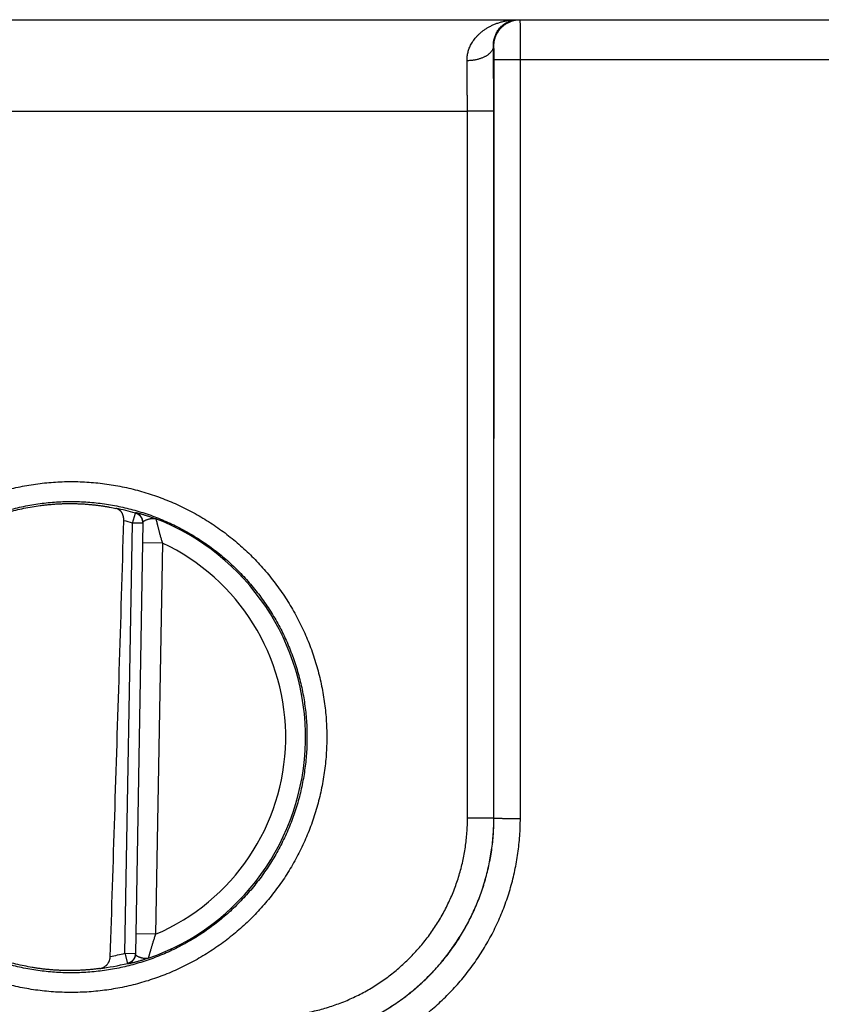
# Model space of a CAD drawing. Header units: inches. Extents: x 0 to 34, y 0 to 22.
# Tile 54 of 112: x 23.848 to 24.456, y 7.251 to 7.997. Entities that reach past the tile are written whole.
import ezdxf

# ---------------------------------------------------------------- set-up
doc = ezdxf.new("R2010")
doc.units = ezdxf.units.IN
doc.header["$LTSCALE"] = 1.87
doc.header["$MEASUREMENT"] = 0
doc.layers.get('0').update_dxf_attribs({"linetype": 'CONTINUOUS'})

msp = doc.modelspace()

# ---------------------------------------------------------------- linework, layer by layer
at = {"color": 7, "linetype": 'CONTINUOUS'}
for p, q in [((21.5174, 7.9973), (25.51143, 7.9973)), ((24.20771, 7.9773), (24.20737, 7.9773)), ((24.2078, 7.39187), (24.20789, 7.96721)), ((24.2278, 7.3917), (24.22788, 7.96704)), ((24.22788, 7.96704), (24.47691, 7.96704)), ((23.58716, 7.92791), (24.18763, 7.92791)), ((24.18772, 7.39178), (24.18763, 7.92791)), ((24.20771, 7.39196), (24.20763, 7.92808)), ((23.93386, 7.61566), (23.93603, 7.62323)), ((23.92816, 7.28942), (23.93386, 7.61566)), ((23.94173, 7.61553), (23.93386, 7.61566)), ((23.94174, 7.61589), (23.93603, 7.28891)), ((23.95647, 7.60046), (23.94147, 7.60072)), ((23.95647, 7.60046), (23.95129, 7.30382)), ((24.2078, 7.39187), (24.20771, 7.39196)), ((23.95129, 7.30382), (23.9363, 7.30408)), ((23.92816, 7.28941), (23.93604, 7.28927)), ((23.92816, 7.28941), (23.93007, 7.28177))]:
    msp.add_line(p, q, dxfattribs=at)
for radius, start, end in [(0.17675, 74.03059, 78.93522), (0.16888, 74.03064, 76.33344), (0.17756, 289.2017, 68.79842), (0.16257, 293.14471, 64.85529), (0.16888, 280.09601, 283.96974), (0.17675, 277.00613, 283.96941)]:
    msp.add_arc((23.8874, 7.4533), radius, start, end, dxfattribs=at)
for points, knots in [([(24.18737, 7.96619), (24.18736, 7.96666), (24.18738, 7.96761), (24.18748, 7.96905), (24.18767, 7.9705), (24.18795, 7.97196), (24.18833, 7.97345), (24.18881, 7.97494), (24.18941, 7.97645), (24.19011, 7.97797), (24.19094, 7.9795), (24.19189, 7.98103), (24.19298, 7.98255), (24.19421, 7.98405), (24.19558, 7.98554), (24.19711, 7.98699), (24.19879, 7.9884), (24.20062, 7.98976), (24.20261, 7.99104), (24.20475, 7.99225), (24.20704, 7.99336), (24.20947, 7.99436), (24.21203, 7.99524), (24.21469, 7.99597), (24.21745, 7.99656), (24.22028, 7.99698), (24.22316, 7.99724), (24.2251, 7.9973), (24.22607, 7.9973)], [0, 0, 0, 0, 0.025748, 0.051806, 0.078303, 0.10536, 0.133088, 0.161597, 0.190983, 0.221338, 0.252771, 0.285386, 0.319271, 0.354511, 0.3912, 0.429403, 0.469165, 0.510547, 0.553554, 0.598163, 0.644352, 0.69203, 0.741081, 0.791346, 0.842594, 0.894589, 0.947127, 1, 1, 1, 1]), ([(24.20737, 7.9773), (24.20736, 7.97772), (24.20736, 7.97858), (24.20746, 7.9799), (24.20764, 7.98124), (24.20793, 7.98262), (24.20832, 7.98403), (24.20884, 7.98546), (24.2095, 7.9869), (24.21029, 7.98832), (24.21123, 7.98973), (24.21233, 7.99109), (24.21359, 7.99238), (24.21501, 7.99357), (24.21658, 7.99465), (24.21829, 7.99557), (24.22012, 7.99633), (24.22205, 7.99688), (24.22404, 7.99722), (24.22539, 7.9973), (24.22607, 7.9973)], [0, 0, 0, 0, 0.041682, 0.084688, 0.129193, 0.175352, 0.223282, 0.273035, 0.324661, 0.378141, 0.433517, 0.490747, 0.549793, 0.610539, 0.672861, 0.736562, 0.801438, 0.867156, 0.933413, 1, 1, 1, 1]), ([(24.20771, 7.9773), (24.20771, 7.9777), (24.20774, 7.97851), (24.20785, 7.97971), (24.20803, 7.98091), (24.20828, 7.98209), (24.20861, 7.98325), (24.209, 7.9844), (24.20946, 7.98551), (24.20999, 7.9866), (24.21059, 7.98765), (24.21124, 7.98867), (24.21196, 7.98964), (24.21273, 7.99057), (24.21356, 7.99145), (24.21444, 7.99228), (24.21537, 7.99305), (24.21634, 7.99377), (24.21736, 7.99443), (24.21841, 7.99502), (24.2195, 7.99555), (24.22061, 7.99601), (24.22176, 7.99641), (24.22292, 7.99673), (24.2241, 7.99698), (24.2253, 7.99717), (24.2265, 7.99728), (24.22731, 7.9973), (24.22771, 7.9973)], [0, 0, 0, 0, 0.038463, 0.076926, 0.11539, 0.153853, 0.192316, 0.230779, 0.269242, 0.307705, 0.346168, 0.384631, 0.423094, 0.461557, 0.500019, 0.538481, 0.576942, 0.615403, 0.653864, 0.692324, 0.730784, 0.769244, 0.807704, 0.846163, 0.884623, 0.923082, 0.961541, 1, 1, 1, 1]), ([(24.22788, 7.96704), (24.22788, 7.96758), (24.22788, 7.96867), (24.22788, 7.97029), (24.22788, 7.97191), (24.22788, 7.97352), (24.22788, 7.97511), (24.22787, 7.97667), (24.22787, 7.97821), (24.22787, 7.97971), (24.22786, 7.98118), (24.22786, 7.98261), (24.22785, 7.98399), (24.22785, 7.98532), (24.22784, 7.9866), (24.22784, 7.98782), (24.22783, 7.98898), (24.22782, 7.99007), (24.22782, 7.9911), (24.22781, 7.99206), (24.2278, 7.99294), (24.22779, 7.99374), (24.22778, 7.99447), (24.22777, 7.99512), (24.22777, 7.99569), (24.22776, 7.99617), (24.22775, 7.99656), (24.22773, 7.99686), (24.22774, 7.99711), (24.22771, 7.99721), (24.22772, 7.9973), (24.22771, 7.9973)], [0, 0, 0, 0, 0.053858, 0.107653, 0.161202, 0.214322, 0.266832, 0.318565, 0.369388, 0.419165, 0.467739, 0.514943, 0.560628, 0.604674, 0.646956, 0.687336, 0.725677, 0.761868, 0.795823, 0.827451, 0.856651, 0.883327, 0.907405, 0.928819, 0.947511, 0.963428, 0.976522, 0.986751, 0.994083, 0.998498, 1, 1, 1, 1]), ([(24.20737, 7.9773), (24.20736, 7.97708), (24.20733, 7.97663), (24.2072, 7.97597), (24.207, 7.97531), (24.20673, 7.97465), (24.2064, 7.97401), (24.20599, 7.97338), (24.20552, 7.97276), (24.20498, 7.97217), (24.20438, 7.97158), (24.20372, 7.97102), (24.20301, 7.97049), (24.20223, 7.96997), (24.2014, 7.96949), (24.20053, 7.96903), (24.1996, 7.9686), (24.19863, 7.9682), (24.19762, 7.96784), (24.19658, 7.9675), (24.1955, 7.96721), (24.19439, 7.96695), (24.19326, 7.96672), (24.19211, 7.96654), (24.19094, 7.96639), (24.18976, 7.96628), (24.18857, 7.96621), (24.18777, 7.96619), (24.18737, 7.96619)], [0, 0, 0, 0, 0.02686, 0.054007, 0.081641, 0.109946, 0.139084, 0.169191, 0.200379, 0.232734, 0.266314, 0.301159, 0.337285, 0.374688, 0.41335, 0.453235, 0.494295, 0.536468, 0.579684, 0.623862, 0.668913, 0.71474, 0.761242, 0.808313, 0.855839, 0.903707, 0.9518, 1, 1, 1, 1]), ([(24.20763, 7.92808), (24.20763, 7.92932), (24.20763, 7.9318), (24.20763, 7.93551), (24.20762, 7.93922), (24.20761, 7.94291), (24.2076, 7.94657), (24.20758, 7.95019), (24.20756, 7.95378), (24.20754, 7.95732), (24.20752, 7.96081), (24.20749, 7.96425), (24.20747, 7.96762), (24.20744, 7.97091), (24.2074, 7.97413), (24.20738, 7.97625), (24.20737, 7.9773)], [0, 0, 0, 0, 0.075503, 0.151013, 0.226346, 0.301323, 0.375766, 0.44952, 0.522456, 0.594453, 0.665404, 0.735201, 0.803708, 0.870772, 0.936246, 1, 1, 1, 1]), ([(24.20789, 7.96721), (24.20789, 7.96745), (24.20789, 7.96792), (24.20788, 7.96862), (24.20788, 7.96932), (24.20788, 7.97002), (24.20788, 7.9707), (24.20787, 7.97137), (24.20787, 7.97202), (24.20786, 7.97264), (24.20785, 7.97323), (24.20784, 7.9738), (24.20784, 7.97432), (24.20783, 7.97482), (24.20782, 7.97527), (24.20781, 7.97568), (24.2078, 7.97605), (24.20779, 7.97637), (24.20777, 7.97665), (24.20776, 7.97688), (24.20775, 7.97705), (24.20774, 7.97719), (24.20773, 7.97725), (24.20772, 7.9773), (24.20771, 7.9773)], [0, 0, 0, 0, 0.069727, 0.139679, 0.209414, 0.278469, 0.34637, 0.412656, 0.476881, 0.538621, 0.597527, 0.653324, 0.705764, 0.754598, 0.799583, 0.840506, 0.877186, 0.909404, 0.936908, 0.959516, 0.977131, 0.989707, 0.997248, 1, 1, 1, 1]), ([(24.18763, 7.92791), (24.18763, 7.92895), (24.18763, 7.93103), (24.18763, 7.93414), (24.18762, 7.93724), (24.18761, 7.94032), (24.18759, 7.94338), (24.18758, 7.9464), (24.18756, 7.94938), (24.18753, 7.95232), (24.1875, 7.95521), (24.18748, 7.95805), (24.18744, 7.96082), (24.18741, 7.96353), (24.18738, 7.96531), (24.18737, 7.96619)], [0, 0, 0, 0, 0.08157, 0.162936, 0.243942, 0.324441, 0.404285, 0.483311, 0.561347, 0.638227, 0.713791, 0.787887, 0.860379, 0.931131, 1, 1, 1, 1]), ([(24.20789, 7.96721), (24.2079, 7.9672), (24.20797, 7.9672), (24.20809, 7.96719), (24.20829, 7.96718), (24.20856, 7.96717), (24.2089, 7.96716), (24.2093, 7.96715), (24.20977, 7.96714), (24.21031, 7.96713), (24.21091, 7.96712), (24.21157, 7.96711), (24.21228, 7.96711), (24.21306, 7.9671), (24.21388, 7.96709), (24.21476, 7.96708), (24.21568, 7.96708), (24.21665, 7.96707), (24.21765, 7.96706), (24.21869, 7.96706), (24.21977, 7.96705), (24.22087, 7.96705), (24.222, 7.96705), (24.22315, 7.96704), (24.22432, 7.96704), (24.2255, 7.96704), (24.22669, 7.96704), (24.22749, 7.96704), (24.22788, 7.96704)], [0, 0, 0, 0, 0.002874, 0.009278, 0.01921, 0.032638, 0.049515, 0.069783, 0.093368, 0.120187, 0.150146, 0.183136, 0.219041, 0.257731, 0.29907, 0.34291, 0.389095, 0.437459, 0.48783, 0.540028, 0.593868, 0.649156, 0.705697, 0.763287, 0.821723, 0.880794, 0.94029, 1, 1, 1, 1]), ([(24.20763, 7.92808), (24.20761, 7.92808), (24.20755, 7.92807), (24.20742, 7.92806), (24.20723, 7.92805), (24.20696, 7.92804), (24.20662, 7.92803), (24.20622, 7.92802), (24.20574, 7.92801), (24.20521, 7.928), (24.20461, 7.92799), (24.20395, 7.92799), (24.20323, 7.92798), (24.20246, 7.92797), (24.20164, 7.92796), (24.20076, 7.92795), (24.19984, 7.92795), (24.19887, 7.92794), (24.19787, 7.92794), (24.19682, 7.92793), (24.19575, 7.92793), (24.19464, 7.92792), (24.19351, 7.92792), (24.19236, 7.92792), (24.1912, 7.92791), (24.19002, 7.92791), (24.18883, 7.92791), (24.18803, 7.92791), (24.18763, 7.92791)], [0, 0, 0, 0, 0.002874, 0.009279, 0.019211, 0.032639, 0.049517, 0.069785, 0.093372, 0.120192, 0.150151, 0.183142, 0.219048, 0.257739, 0.299079, 0.342919, 0.389103, 0.437467, 0.487838, 0.540036, 0.593875, 0.649163, 0.705703, 0.763292, 0.821726, 0.880796, 0.940292, 1, 1, 1, 1]), ([(23.8874, 7.2597), (23.88514, 7.2597), (23.88063, 7.25978), (23.87386, 7.26013), (23.86712, 7.26072), (23.86041, 7.26155), (23.85373, 7.2626), (23.84709, 7.26389), (23.84051, 7.26542), (23.83398, 7.26717), (23.82752, 7.26914), (23.82112, 7.27134), (23.81481, 7.27377), (23.80858, 7.27641), (23.80245, 7.27927), (23.79643, 7.28234), (23.79051, 7.28562), (23.78472, 7.2891), (23.77905, 7.29279), (23.77351, 7.29667), (23.76811, 7.30074), (23.76285, 7.30499), (23.75775, 7.30943), (23.7528, 7.31404), (23.74802, 7.31882), (23.74341, 7.32377), (23.73897, 7.32887), (23.73472, 7.33413), (23.73065, 7.33953), (23.72677, 7.34507), (23.72309, 7.35074), (23.7196, 7.35654), (23.71633, 7.36245), (23.71326, 7.36848), (23.7104, 7.3746), (23.70776, 7.38083), (23.70533, 7.38714), (23.70313, 7.39354), (23.70116, 7.4), (23.69941, 7.40653), (23.69788, 7.41312), (23.69659, 7.41976), (23.69554, 7.42644), (23.69471, 7.43315), (23.69412, 7.43989), (23.69377, 7.44664), (23.69365, 7.4534), (23.69377, 7.46016), (23.69412, 7.46692), (23.69471, 7.47365), (23.69554, 7.48037), (23.6966, 7.48705), (23.69789, 7.49368), (23.69941, 7.50027), (23.70116, 7.50681), (23.70313, 7.51327), (23.70534, 7.51967), (23.70776, 7.52598), (23.7104, 7.5322), (23.71326, 7.53833), (23.71633, 7.54436), (23.71961, 7.55027), (23.72309, 7.55607), (23.72677, 7.56174), (23.73065, 7.56728), (23.73472, 7.57268), (23.73898, 7.57794), (23.74342, 7.58304), (23.74803, 7.58799), (23.75281, 7.59277), (23.75776, 7.59738), (23.76286, 7.60182), (23.76811, 7.60607), (23.77351, 7.61014), (23.77905, 7.61402), (23.78472, 7.6177), (23.79052, 7.62119), (23.79643, 7.62446), (23.80246, 7.62753), (23.80859, 7.63039), (23.81482, 7.63304), (23.82113, 7.63546), (23.82753, 7.63766), (23.83399, 7.63964), (23.84052, 7.64139), (23.8471, 7.64291), (23.85374, 7.6442), (23.86042, 7.64526), (23.86713, 7.64608), (23.87387, 7.64667), (23.88063, 7.64703), (23.88514, 7.64711), (23.8874, 7.64711)], [0, 0, 0, 0, 0.011127, 0.022251, 0.03337, 0.044485, 0.055596, 0.066701, 0.077804, 0.088908, 0.100016, 0.111127, 0.12224, 0.133355, 0.144469, 0.155581, 0.16669, 0.1778, 0.188909, 0.200019, 0.211129, 0.22224, 0.23335, 0.244461, 0.255573, 0.266684, 0.277795, 0.288905, 0.300016, 0.311126, 0.322237, 0.333347, 0.344458, 0.355568, 0.366678, 0.377789, 0.388899, 0.40001, 0.41112, 0.42223, 0.433341, 0.444451, 0.455562, 0.466672, 0.477783, 0.488893, 0.500004, 0.511114, 0.522225, 0.533336, 0.544447, 0.555557, 0.566668, 0.57778, 0.588891, 0.600001, 0.611112, 0.622223, 0.633334, 0.644446, 0.655556, 0.666667, 0.677777, 0.688889, 0.7, 0.711111, 0.722221, 0.733331, 0.744442, 0.755554, 0.766666, 0.777776, 0.788886, 0.799996, 0.811107, 0.822217, 0.833326, 0.844435, 0.855546, 0.866659, 0.877774, 0.888888, 0.900001, 0.911109, 0.922213, 0.933315, 0.944421, 0.955532, 0.966648, 0.977766, 0.988884, 1, 1, 1, 1]), ([(23.8874, 7.64711), (23.88965, 7.64711), (23.89417, 7.64703), (23.90093, 7.64667), (23.90767, 7.64608), (23.91438, 7.64526), (23.92106, 7.6442), (23.9277, 7.64291), (23.93428, 7.64139), (23.94081, 7.63964), (23.94728, 7.63766), (23.95367, 7.63546), (23.95998, 7.63303), (23.96621, 7.63039), (23.97234, 7.62753), (23.97837, 7.62446), (23.98428, 7.62118), (23.99008, 7.6177), (23.99575, 7.61402), (24.00129, 7.61014), (24.00669, 7.60607), (24.01194, 7.60181), (24.01704, 7.59737), (24.02199, 7.59276), (24.02677, 7.58798), (24.03138, 7.58303), (24.03582, 7.57793), (24.04008, 7.57267), (24.04414, 7.56727), (24.04802, 7.56173), (24.0517, 7.55606), (24.05519, 7.55027), (24.05847, 7.54435), (24.06154, 7.53833), (24.06439, 7.5322), (24.06703, 7.52597), (24.06946, 7.51966), (24.07166, 7.51327), (24.07364, 7.5068), (24.07539, 7.50027), (24.07691, 7.49368), (24.0782, 7.48704), (24.07926, 7.48036), (24.08008, 7.47365), (24.08067, 7.46691), (24.08102, 7.46016), (24.08114, 7.4534), (24.08102, 7.44664), (24.08067, 7.43988), (24.08008, 7.43315), (24.07925, 7.42644), (24.0782, 7.41976), (24.07691, 7.41312), (24.07538, 7.40653), (24.07364, 7.4), (24.07166, 7.39353), (24.06946, 7.38714), (24.06703, 7.38082), (24.06439, 7.3746), (24.06153, 7.36847), (24.05846, 7.36244), (24.05518, 7.35653), (24.0517, 7.35073), (24.04802, 7.34506), (24.04414, 7.33952), (24.04007, 7.33412), (24.03581, 7.32887), (24.03138, 7.32376), (24.02676, 7.31882), (24.02198, 7.31403), (24.01704, 7.30942), (24.01193, 7.30498), (24.00668, 7.30073), (24.00128, 7.29666), (23.99574, 7.29278), (23.99007, 7.2891), (23.98427, 7.28562), (23.97836, 7.28234), (23.97233, 7.27927), (23.9662, 7.27641), (23.95998, 7.27377), (23.95366, 7.27134), (23.94727, 7.26914), (23.9408, 7.26716), (23.93427, 7.26541), (23.92769, 7.26389), (23.92105, 7.2626), (23.91437, 7.26154), (23.90766, 7.26072), (23.90092, 7.26013), (23.89416, 7.25978), (23.88965, 7.2597), (23.8874, 7.2597)], [0, 0, 0, 0, 0.011127, 0.02225, 0.03337, 0.044485, 0.055595, 0.066701, 0.077804, 0.088908, 0.100016, 0.111127, 0.12224, 0.133355, 0.144469, 0.15558, 0.16669, 0.177799, 0.188909, 0.200019, 0.211129, 0.222239, 0.23335, 0.244461, 0.255573, 0.266684, 0.277795, 0.288905, 0.300016, 0.311126, 0.322237, 0.333347, 0.344458, 0.355568, 0.366678, 0.377789, 0.388899, 0.40001, 0.41112, 0.42223, 0.433341, 0.444451, 0.455562, 0.466672, 0.477783, 0.488893, 0.500004, 0.511114, 0.522225, 0.533336, 0.544447, 0.555557, 0.566668, 0.57778, 0.588891, 0.600001, 0.611112, 0.622223, 0.633334, 0.644446, 0.655556, 0.666667, 0.677777, 0.688889, 0.7, 0.711111, 0.722221, 0.733331, 0.744442, 0.755554, 0.766666, 0.777776, 0.788886, 0.799996, 0.811107, 0.822217, 0.833326, 0.844435, 0.855546, 0.866659, 0.877774, 0.888888, 0.900001, 0.911109, 0.922213, 0.933316, 0.944421, 0.955533, 0.966648, 0.977767, 0.988884, 1, 1, 1, 1]), ([(23.8874, 7.27456), (23.88529, 7.27456), (23.88108, 7.27464), (23.87478, 7.27497), (23.8685, 7.27553), (23.86223, 7.27631), (23.85601, 7.2773), (23.84982, 7.27852), (23.84367, 7.27996), (23.83758, 7.28161), (23.83155, 7.28347), (23.82559, 7.28555), (23.81971, 7.28784), (23.81391, 7.29033), (23.80821, 7.29302), (23.8026, 7.29592), (23.7971, 7.29901), (23.79171, 7.30229), (23.78645, 7.30576), (23.7813, 7.30942), (23.77629, 7.31325), (23.77142, 7.31726), (23.76669, 7.32143), (23.76212, 7.32578), (23.7577, 7.33028), (23.75344, 7.33493), (23.74935, 7.33973), (23.74543, 7.34467), (23.74168, 7.34975), (23.73812, 7.35495), (23.73474, 7.36028), (23.73156, 7.36572), (23.72857, 7.37128), (23.72577, 7.37693), (23.72318, 7.38268), (23.72079, 7.38851), (23.71861, 7.39443), (23.71664, 7.40042), (23.71489, 7.40648), (23.71334, 7.41259), (23.71202, 7.41876), (23.71091, 7.42496), (23.71002, 7.43121), (23.70935, 7.43748), (23.7089, 7.44377), (23.70868, 7.45007), (23.70868, 7.45638), (23.7089, 7.46268), (23.70934, 7.46897), (23.71001, 7.47525), (23.71089, 7.48149), (23.712, 7.4877), (23.71332, 7.49387), (23.71486, 7.49999), (23.71662, 7.50605), (23.71859, 7.51204), (23.72077, 7.51796), (23.72315, 7.5238), (23.72575, 7.52955), (23.72854, 7.53521), (23.73153, 7.54076), (23.73471, 7.54621), (23.73809, 7.55154), (23.74165, 7.55675), (23.7454, 7.56183), (23.74932, 7.56678), (23.75341, 7.57158), (23.75767, 7.57623), (23.76209, 7.58074), (23.76667, 7.58508), (23.7714, 7.58926), (23.77627, 7.59327), (23.78128, 7.59711), (23.78642, 7.60076), (23.79169, 7.60424), (23.79708, 7.60752), (23.80258, 7.61061), (23.80819, 7.61351), (23.8139, 7.61621), (23.8197, 7.6187), (23.82558, 7.62099), (23.83154, 7.62306), (23.83757, 7.62493), (23.84366, 7.62658), (23.84981, 7.62802), (23.856, 7.62924), (23.86223, 7.63023), (23.86849, 7.63101), (23.87478, 7.63157), (23.88108, 7.6319), (23.88529, 7.63198), (23.8874, 7.63198)], [0, 0, 0, 0, 0.011244, 0.022484, 0.033722, 0.044958, 0.056193, 0.067427, 0.078662, 0.089899, 0.101137, 0.112376, 0.123617, 0.134856, 0.146095, 0.157331, 0.168566, 0.179801, 0.191036, 0.202271, 0.213506, 0.224741, 0.235976, 0.247211, 0.258446, 0.269679, 0.280912, 0.292145, 0.303378, 0.314611, 0.325843, 0.337075, 0.348306, 0.359537, 0.370769, 0.382, 0.39323, 0.404459, 0.415688, 0.426917, 0.438147, 0.449378, 0.460609, 0.471841, 0.483072, 0.494303, 0.505535, 0.516768, 0.528002, 0.539235, 0.550468, 0.561701, 0.572936, 0.584171, 0.595405, 0.60664, 0.617875, 0.629111, 0.640347, 0.651584, 0.66282, 0.674056, 0.685293, 0.696531, 0.707768, 0.719006, 0.730243, 0.741482, 0.752721, 0.76396, 0.775199, 0.786438, 0.797678, 0.808917, 0.820156, 0.831395, 0.842634, 0.853874, 0.865115, 0.876357, 0.8876, 0.898842, 0.910083, 0.921322, 0.932561, 0.943799, 0.955037, 0.966276, 0.977516, 0.988758, 1, 1, 1, 1]), ([(23.86398, 7.62894), (23.86497, 7.62907), (23.86695, 7.62932), (23.86991, 7.62963), (23.87286, 7.6299), (23.8758, 7.63011), (23.87873, 7.63027), (23.88163, 7.63037), (23.88452, 7.63043), (23.88644, 7.63044), (23.8874, 7.63043)], [0, 0, 0, 0, 0.127608, 0.254586, 0.380801, 0.506317, 0.631045, 0.754899, 0.877931, 1, 1, 1, 1]), ([(23.8874, 7.63198), (23.8895, 7.63198), (23.89371, 7.6319), (23.90001, 7.63157), (23.9063, 7.63101), (23.91256, 7.63023), (23.91879, 7.62924), (23.92498, 7.62802), (23.93112, 7.62658), (23.93721, 7.62493), (23.94324, 7.62307), (23.9492, 7.62099), (23.95508, 7.6187), (23.96088, 7.61621), (23.96658, 7.61352), (23.97219, 7.61062), (23.97769, 7.60753), (23.98308, 7.60425), (23.98835, 7.60078), (23.99349, 7.59712), (23.9985, 7.59329), (24.00337, 7.58928), (24.0081, 7.58511), (24.01268, 7.58076), (24.0171, 7.57626), (24.02136, 7.57161), (24.02545, 7.56681), (24.02937, 7.56187), (24.03311, 7.55679), (24.03667, 7.55159), (24.04005, 7.54626), (24.04323, 7.54082), (24.04622, 7.53526), (24.04902, 7.52961), (24.05161, 7.52386), (24.054, 7.51803), (24.05618, 7.51211), (24.05815, 7.50612), (24.05991, 7.50006), (24.06145, 7.49395), (24.06278, 7.48778), (24.06389, 7.48158), (24.06477, 7.47533), (24.06544, 7.46906), (24.06589, 7.46277), (24.06611, 7.45647), (24.06611, 7.45016), (24.06589, 7.44386), (24.06545, 7.43757), (24.06478, 7.43129), (24.0639, 7.42505), (24.06279, 7.41884), (24.06147, 7.41267), (24.05993, 7.40655), (24.05817, 7.40049), (24.0562, 7.3945), (24.05402, 7.38858), (24.05164, 7.38274), (24.04905, 7.37699), (24.04625, 7.37133), (24.04326, 7.36577), (24.04008, 7.36033), (24.0367, 7.355), (24.03314, 7.34979), (24.0294, 7.34471), (24.02548, 7.33976), (24.02138, 7.33496), (24.01712, 7.33031), (24.0127, 7.3258), (24.00812, 7.32146), (24.0034, 7.31728), (23.99852, 7.31327), (23.99351, 7.30943), (23.98837, 7.30578), (23.9831, 7.3023), (23.97771, 7.29902), (23.97221, 7.29593), (23.9666, 7.29303), (23.96089, 7.29033), (23.95509, 7.28784), (23.94921, 7.28555), (23.94325, 7.28348), (23.93722, 7.28161), (23.93113, 7.27996), (23.92498, 7.27852), (23.91879, 7.2773), (23.91256, 7.27631), (23.9063, 7.27553), (23.90001, 7.27497), (23.89371, 7.27464), (23.8895, 7.27456), (23.8874, 7.27456)], [0, 0, 0, 0, 0.011244, 0.022484, 0.033722, 0.044958, 0.056193, 0.067427, 0.078662, 0.089899, 0.101137, 0.112377, 0.123617, 0.134856, 0.146095, 0.157331, 0.168566, 0.179801, 0.191036, 0.202271, 0.213506, 0.224741, 0.235976, 0.247211, 0.258446, 0.269679, 0.280912, 0.292145, 0.303378, 0.314611, 0.325843, 0.337075, 0.348306, 0.359537, 0.370769, 0.382, 0.39323, 0.404459, 0.415688, 0.426917, 0.438147, 0.449378, 0.460609, 0.47184, 0.483072, 0.494303, 0.505535, 0.516768, 0.528001, 0.539234, 0.550467, 0.561701, 0.572936, 0.58417, 0.595405, 0.60664, 0.617875, 0.629111, 0.640347, 0.651583, 0.662819, 0.674056, 0.685293, 0.696531, 0.707768, 0.719006, 0.730243, 0.741481, 0.752721, 0.76396, 0.775199, 0.786438, 0.797677, 0.808917, 0.820156, 0.831395, 0.842634, 0.853874, 0.865115, 0.876357, 0.8876, 0.898841, 0.910082, 0.921322, 0.932561, 0.943799, 0.955037, 0.966276, 0.977516, 0.988758, 1, 1, 1, 1]), ([(23.8874, 7.63043), (23.88835, 7.63043), (23.89026, 7.6304), (23.89311, 7.63031), (23.89592, 7.63018), (23.8987, 7.63), (23.90144, 7.62978), (23.90413, 7.62951), (23.90678, 7.62921), (23.90937, 7.62888), (23.9119, 7.62851), (23.91436, 7.62811), (23.91676, 7.62769), (23.91907, 7.62724), (23.92058, 7.62693), (23.92132, 7.62677)], [0, 0, 0, 0, 0.08407, 0.167407, 0.249847, 0.331354, 0.4118, 0.491043, 0.569013, 0.645501, 0.720377, 0.793463, 0.86453, 0.93345, 1, 1, 1, 1]), ([(23.85786, 7.27869), (23.8558, 7.27904), (23.85167, 7.27981), (23.84553, 7.28119), (23.83945, 7.28279), (23.83342, 7.2846), (23.82746, 7.28662), (23.82158, 7.28885), (23.81578, 7.29129), (23.81007, 7.29394), (23.80446, 7.29678), (23.79895, 7.29983), (23.79356, 7.30307), (23.78828, 7.30649), (23.78313, 7.31011), (23.77811, 7.3139), (23.77322, 7.31787), (23.76848, 7.32201), (23.76389, 7.32631), (23.75946, 7.33078), (23.75519, 7.3354), (23.75108, 7.34017), (23.74715, 7.34508), (23.74339, 7.35013), (23.73982, 7.35531), (23.73643, 7.36061), (23.73323, 7.36603), (23.73023, 7.37156), (23.72742, 7.37719), (23.72482, 7.38292), (23.72242, 7.38874), (23.72023, 7.39464), (23.71825, 7.40061), (23.71648, 7.40666), (23.71493, 7.41275), (23.7136, 7.4189), (23.71249, 7.4251), (23.71159, 7.43133), (23.71092, 7.43759), (23.71047, 7.44386), (23.71025, 7.45015), (23.71024, 7.45645), (23.71047, 7.46274), (23.71091, 7.46901), (23.71158, 7.47527), (23.71247, 7.4815), (23.71358, 7.4877), (23.71491, 7.49385), (23.71645, 7.49995), (23.71822, 7.50599), (23.72019, 7.51196), (23.72238, 7.51787), (23.72477, 7.52368), (23.72738, 7.52942), (23.73018, 7.53505), (23.73318, 7.54058), (23.73637, 7.546), (23.73976, 7.55131), (23.74333, 7.55649), (23.74708, 7.56154), (23.75101, 7.56646), (23.75512, 7.57123), (23.75939, 7.57585), (23.76382, 7.58032), (23.7684, 7.58463), (23.77314, 7.58877), (23.77802, 7.59274), (23.78304, 7.59654), (23.78819, 7.60015), (23.79346, 7.60358), (23.79886, 7.60682), (23.80436, 7.60987), (23.80997, 7.61272), (23.81568, 7.61537), (23.82148, 7.61781), (23.82736, 7.62005), (23.83332, 7.62208), (23.83934, 7.62389), (23.84543, 7.62549), (23.85157, 7.62687), (23.85775, 7.62803), (23.8619, 7.62866), (23.86398, 7.62894)], [0, 0, 0, 0, 0.012498, 0.024999, 0.037495, 0.049996, 0.062494, 0.074993, 0.087493, 0.09999, 0.112491, 0.12499, 0.137489, 0.14999, 0.162487, 0.174988, 0.187487, 0.199986, 0.212488, 0.224986, 0.237487, 0.249987, 0.262486, 0.274988, 0.287486, 0.299988, 0.312488, 0.324988, 0.33749, 0.349989, 0.362491, 0.374991, 0.387492, 0.399994, 0.412493, 0.424995, 0.437496, 0.449996, 0.462499, 0.474998, 0.487501, 0.500001, 0.512502, 0.525004, 0.537503, 0.550006, 0.562506, 0.575007, 0.587509, 0.600008, 0.61251, 0.625011, 0.637511, 0.650013, 0.662512, 0.675014, 0.687514, 0.700013, 0.712515, 0.725014, 0.737515, 0.750015, 0.762514, 0.775016, 0.787513, 0.800015, 0.812514, 0.825013, 0.837514, 0.850011, 0.862512, 0.875011, 0.887509, 0.90001, 0.912507, 0.925008, 0.937506, 0.950004, 0.962505, 0.975002, 0.987502, 1, 1, 1, 1]), ([(23.9273, 7.6174), (23.9273, 7.61758), (23.92731, 7.61795), (23.92728, 7.6185), (23.92723, 7.61907), (23.92716, 7.61964), (23.92705, 7.62022), (23.92691, 7.62079), (23.92674, 7.62137), (23.92654, 7.62194), (23.92631, 7.6225), (23.92603, 7.62304), (23.92572, 7.62357), (23.92538, 7.62408), (23.925, 7.62456), (23.92457, 7.62501), (23.92412, 7.62542), (23.92362, 7.62579), (23.92309, 7.62612), (23.92253, 7.62639), (23.92194, 7.62661), (23.92153, 7.62672), (23.92132, 7.62677)], [0, 0, 0, 0, 0.045185, 0.091392, 0.138409, 0.186273, 0.234864, 0.284048, 0.333839, 0.384002, 0.434487, 0.485218, 0.536027, 0.586965, 0.637911, 0.688917, 0.740023, 0.791264, 0.842797, 0.894632, 0.946996, 1, 1, 1, 1]), ([(23.93603, 7.62359), (23.93603, 7.62361), (23.93611, 7.62361), (23.9362, 7.6236), (23.93641, 7.62357), (23.93668, 7.62352), (23.93704, 7.62344), (23.93747, 7.62334), (23.93799, 7.62321), (23.93858, 7.62306), (23.93926, 7.62288), (23.94001, 7.62267), (23.94085, 7.62244), (23.94175, 7.62217), (23.94274, 7.62188), (23.94379, 7.62155), (23.94492, 7.62119), (23.94613, 7.6208), (23.9474, 7.62036), (23.94874, 7.6199), (23.95016, 7.61939), (23.95112, 7.61903), (23.95161, 7.61884)], [0, 0, 0, 0, 0.002555, 0.009682, 0.021785, 0.038943, 0.061193, 0.088575, 0.121131, 0.158868, 0.20176, 0.249756, 0.30278, 0.360727, 0.423562, 0.491318, 0.564011, 0.641593, 0.724033, 0.811301, 0.903298, 1, 1, 1, 1]), ([(23.94174, 7.61589), (23.94174, 7.61609), (23.94173, 7.61649), (23.94167, 7.6171), (23.94157, 7.6177), (23.94142, 7.61828), (23.94122, 7.61886), (23.94098, 7.61942), (23.9407, 7.61995), (23.94038, 7.62047), (23.94001, 7.62096), (23.93962, 7.62141), (23.93918, 7.62184), (23.93872, 7.62223), (23.93823, 7.62259), (23.93771, 7.6229), (23.93717, 7.62318), (23.93661, 7.62341), (23.93622, 7.62354), (23.93603, 7.62359)], [0, 0, 0, 0, 0.058817, 0.117637, 0.176457, 0.235276, 0.294097, 0.352917, 0.411739, 0.470561, 0.529384, 0.588208, 0.647033, 0.705859, 0.764686, 0.823513, 0.882341, 0.94117, 1, 1, 1, 1]), ([(23.93603, 7.62323), (23.93603, 7.62327), (23.93603, 7.62335), (23.93603, 7.62347), (23.93603, 7.62355), (23.93603, 7.62359)], [0, 0, 0, 0, 0.333444, 0.666735, 1, 1, 1, 1]), ([(23.94172, 7.61613), (23.94171, 7.61633), (23.94167, 7.61674), (23.94156, 7.61733), (23.94141, 7.61792), (23.94121, 7.6185), (23.94097, 7.61905), (23.94069, 7.61959), (23.94037, 7.62011), (23.94001, 7.62059), (23.93961, 7.62105), (23.93918, 7.62148), (23.93872, 7.62187), (23.93822, 7.62223), (23.93771, 7.62254), (23.93716, 7.62282), (23.9366, 7.62305), (23.93622, 7.62318), (23.93603, 7.62323)], [0, 0, 0, 0, 0.062495, 0.124991, 0.187487, 0.249984, 0.312481, 0.374979, 0.437478, 0.499978, 0.562478, 0.624979, 0.687481, 0.749983, 0.812487, 0.87499, 0.937494, 1, 1, 1, 1]), ([(23.917, 7.28703), (23.91815, 7.32242), (23.92046, 7.3945), (23.9239, 7.50462), (23.92616, 7.57936), (23.9273, 7.6174)], [0, 0, 0, 0, 0.321343, 0.654566, 1, 1, 1, 1]), ([(23.94174, 7.61589), (23.94174, 7.61598), (23.94177, 7.61618), (23.94191, 7.61647), (23.94214, 7.61677), (23.94248, 7.61707), (23.94294, 7.61737), (23.9435, 7.61767), (23.94415, 7.61797), (23.94488, 7.61825), (23.94563, 7.6185), (23.94641, 7.61872), (23.94719, 7.6189), (23.94798, 7.61905), (23.94877, 7.61915), (23.94953, 7.61918), (23.95027, 7.61915), (23.95096, 7.61905), (23.9514, 7.61892), (23.95161, 7.61884)], [0, 0, 0, 0, 0.025336, 0.05372, 0.087386, 0.128112, 0.177147, 0.235273, 0.301837, 0.373631, 0.446548, 0.51944, 0.592806, 0.666207, 0.738492, 0.808901, 0.875911, 0.939138, 1, 1, 1, 1]), ([(23.95161, 7.61884), (23.95162, 7.61883), (23.95163, 7.61878), (23.95165, 7.61868), (23.95169, 7.61853), (23.95173, 7.61832), (23.95179, 7.61806), (23.95187, 7.61774), (23.95196, 7.61736), (23.95206, 7.61693), (23.95218, 7.61643), (23.95231, 7.61588), (23.95246, 7.61527), (23.95262, 7.6146), (23.9528, 7.61387), (23.953, 7.61307), (23.95322, 7.61222), (23.95345, 7.6113), (23.9537, 7.61032), (23.95398, 7.60928), (23.95427, 7.60818), (23.95459, 7.60702), (23.95492, 7.6058), (23.95528, 7.60453), (23.95566, 7.60321), (23.95606, 7.60185), (23.95633, 7.60093), (23.95647, 7.60046)], [0, 0, 0, 0, 0.002381, 0.007695, 0.01596, 0.027196, 0.041433, 0.058701, 0.079041, 0.102494, 0.129098, 0.15891, 0.19197, 0.228317, 0.267993, 0.311021, 0.357424, 0.407224, 0.460426, 0.517022, 0.576983, 0.640247, 0.706689, 0.776116, 0.848308, 0.92302, 1, 1, 1, 1]), ([(24.03776, 7.22196), (24.03979, 7.22196), (24.04383, 7.22203), (24.0499, 7.22236), (24.05594, 7.2229), (24.06197, 7.22366), (24.06796, 7.22463), (24.07391, 7.22581), (24.07982, 7.22721), (24.08567, 7.22882), (24.09146, 7.23063), (24.09719, 7.23265), (24.10284, 7.23487), (24.1084, 7.2373), (24.11387, 7.23992), (24.11925, 7.24273), (24.12452, 7.24573), (24.12968, 7.24892), (24.13472, 7.25229), (24.13964, 7.25584), (24.14443, 7.25956), (24.14909, 7.26345), (24.1536, 7.2675), (24.15796, 7.27171), (24.16217, 7.27608), (24.16623, 7.28059), (24.17012, 7.28525), (24.17384, 7.29004), (24.17739, 7.29496), (24.18076, 7.3), (24.18395, 7.30517), (24.18695, 7.31044), (24.18976, 7.31582), (24.19238, 7.32129), (24.1948, 7.32686), (24.19703, 7.33251), (24.19905, 7.33823), (24.20086, 7.34403), (24.20247, 7.34988), (24.20386, 7.35579), (24.20505, 7.36175), (24.20602, 7.36774), (24.20678, 7.37377), (24.20732, 7.37982), (24.20764, 7.38588), (24.20771, 7.38993), (24.20771, 7.39196)], [0, 0, 0, 0, 0.022744, 0.045482, 0.068216, 0.090946, 0.113676, 0.136406, 0.159135, 0.181864, 0.204593, 0.227323, 0.250053, 0.272778, 0.295498, 0.318214, 0.340931, 0.363649, 0.386366, 0.409079, 0.431791, 0.454502, 0.477215, 0.499928, 0.522644, 0.54536, 0.568076, 0.590792, 0.61351, 0.636232, 0.658956, 0.681679, 0.704401, 0.727128, 0.749861, 0.772598, 0.795335, 0.818072, 0.840809, 0.863547, 0.886285, 0.909023, 0.931762, 0.954503, 0.977249, 1, 1, 1, 1]), ([(24.03776, 7.24178), (24.03959, 7.24178), (24.04325, 7.24185), (24.04872, 7.24215), (24.05418, 7.24265), (24.05962, 7.24335), (24.06502, 7.24425), (24.07039, 7.24534), (24.07571, 7.24663), (24.08099, 7.24811), (24.0862, 7.24979), (24.09136, 7.25165), (24.09644, 7.2537), (24.10144, 7.25594), (24.10636, 7.25835), (24.11118, 7.26095), (24.11591, 7.26371), (24.12053, 7.26665), (24.12504, 7.26976), (24.12944, 7.27303), (24.13371, 7.27645), (24.13786, 7.28003), (24.14187, 7.28376), (24.14574, 7.28764), (24.14947, 7.29165), (24.15305, 7.2958), (24.15648, 7.30007), (24.15975, 7.30447), (24.16285, 7.30898), (24.16579, 7.31361), (24.16856, 7.31833), (24.17115, 7.32316), (24.17357, 7.32808), (24.1758, 7.33308), (24.17785, 7.33817), (24.17972, 7.34332), (24.18139, 7.34854), (24.18287, 7.35382), (24.18416, 7.35914), (24.18526, 7.36451), (24.18615, 7.36992), (24.18685, 7.37536), (24.18735, 7.38082), (24.18765, 7.3863), (24.18772, 7.38995), (24.18772, 7.39178)], [0, 0, 0, 0, 0.023282, 0.046556, 0.069822, 0.09308, 0.116331, 0.139577, 0.162822, 0.186069, 0.209319, 0.232576, 0.255835, 0.27909, 0.302339, 0.325585, 0.348831, 0.372078, 0.395325, 0.418572, 0.441819, 0.465066, 0.488315, 0.511563, 0.534813, 0.558062, 0.581311, 0.60456, 0.627811, 0.651063, 0.674314, 0.697565, 0.720819, 0.74408, 0.767345, 0.790609, 0.813868, 0.837122, 0.860375, 0.88363, 0.906889, 0.930157, 0.953432, 0.976714, 1, 1, 1, 1]), ([(24.0378, 7.22193), (24.03982, 7.22193), (24.04387, 7.222), (24.04993, 7.22232), (24.05598, 7.22286), (24.062, 7.22362), (24.068, 7.22459), (24.07395, 7.22578), (24.07986, 7.22717), (24.08572, 7.22878), (24.09151, 7.23059), (24.09724, 7.23261), (24.10288, 7.23483), (24.10845, 7.23726), (24.11392, 7.23988), (24.1193, 7.24269), (24.12458, 7.24569), (24.12974, 7.24888), (24.13478, 7.25225), (24.1397, 7.2558), (24.14449, 7.25952), (24.14915, 7.26341), (24.15366, 7.26746), (24.15803, 7.27167), (24.16224, 7.27604), (24.16629, 7.28055), (24.17018, 7.2852), (24.17391, 7.28999), (24.17746, 7.29491), (24.18083, 7.29995), (24.18402, 7.30511), (24.18702, 7.31039), (24.18983, 7.31576), (24.19246, 7.32124), (24.19488, 7.3268), (24.1971, 7.33245), (24.19912, 7.33817), (24.20094, 7.34396), (24.20255, 7.34982), (24.20394, 7.35573), (24.20513, 7.36168), (24.2061, 7.36767), (24.20686, 7.37369), (24.2074, 7.37974), (24.20773, 7.3858), (24.2078, 7.38985), (24.2078, 7.39187)], [0, 0, 0, 0, 0.022736, 0.045475, 0.068215, 0.090954, 0.113693, 0.136432, 0.159169, 0.181908, 0.204647, 0.227383, 0.250113, 0.272839, 0.295567, 0.318294, 0.341019, 0.363739, 0.386457, 0.409175, 0.431893, 0.45461, 0.477323, 0.500034, 0.522744, 0.545456, 0.568172, 0.590892, 0.613612, 0.63633, 0.659049, 0.681772, 0.704498, 0.727223, 0.749947, 0.772674, 0.795406, 0.81814, 0.840873, 0.863606, 0.886338, 0.909071, 0.931804, 0.954537, 0.97727, 1, 1, 1, 1]), ([(24.0378, 7.20175), (24.04, 7.20175), (24.04441, 7.20183), (24.05101, 7.20218), (24.05762, 7.20275), (24.0642, 7.20356), (24.07076, 7.2046), (24.07727, 7.20586), (24.08374, 7.20735), (24.09014, 7.20907), (24.09649, 7.21101), (24.10277, 7.21316), (24.10896, 7.21554), (24.11507, 7.21813), (24.12108, 7.22094), (24.127, 7.22395), (24.1328, 7.22716), (24.13849, 7.23058), (24.14405, 7.23419), (24.14949, 7.23799), (24.15479, 7.24199), (24.15994, 7.24616), (24.16495, 7.25051), (24.1698, 7.25503), (24.17449, 7.25972), (24.17902, 7.26458), (24.18337, 7.26958), (24.18754, 7.27474), (24.19154, 7.28003), (24.19534, 7.28547), (24.19896, 7.29103), (24.20237, 7.29672), (24.20559, 7.30252), (24.2086, 7.30843), (24.21141, 7.31444), (24.214, 7.32055), (24.21637, 7.32674), (24.21854, 7.33301), (24.22048, 7.33936), (24.22219, 7.34577), (24.22368, 7.35223), (24.22495, 7.35874), (24.22599, 7.3653), (24.22679, 7.37188), (24.22737, 7.37848), (24.22772, 7.38509), (24.2278, 7.38949), (24.2278, 7.3917)], [0, 0, 0, 0, 0.022137, 0.044316, 0.066526, 0.088755, 0.110993, 0.13323, 0.155459, 0.177689, 0.199928, 0.22217, 0.244406, 0.266634, 0.288862, 0.311096, 0.333329, 0.355559, 0.377786, 0.400014, 0.422242, 0.444471, 0.466699, 0.488925, 0.51115, 0.533375, 0.555602, 0.57783, 0.600059, 0.622285, 0.644509, 0.666736, 0.688967, 0.711198, 0.733422, 0.755646, 0.777875, 0.800112, 0.822346, 0.844571, 0.866795, 0.889026, 0.911258, 0.933481, 0.955686, 0.977863, 1, 1, 1, 1]), ([(24.20771, 7.39196), (24.2077, 7.39195), (24.20763, 7.39195), (24.20751, 7.39193), (24.20731, 7.39192), (24.20704, 7.39191), (24.2067, 7.3919), (24.2063, 7.39189), (24.20583, 7.39188), (24.20529, 7.39188), (24.20469, 7.39187), (24.20403, 7.39186), (24.20332, 7.39185), (24.20254, 7.39184), (24.20172, 7.39183), (24.20084, 7.39183), (24.19992, 7.39182), (24.19895, 7.39181), (24.19795, 7.39181), (24.1969, 7.3918), (24.19583, 7.3918), (24.19472, 7.39179), (24.1936, 7.39179), (24.19244, 7.39179), (24.19128, 7.39179), (24.1901, 7.39178), (24.18891, 7.39178), (24.18811, 7.39178), (24.18772, 7.39178)], [0, 0, 0, 0, 0.002874, 0.009278, 0.01921, 0.032638, 0.049515, 0.069783, 0.093368, 0.120188, 0.150146, 0.183136, 0.219041, 0.257732, 0.299071, 0.342911, 0.389095, 0.437459, 0.48783, 0.540029, 0.593868, 0.649157, 0.705697, 0.763288, 0.821723, 0.880794, 0.940291, 1, 1, 1, 1]), ([(24.2078, 7.39187), (24.20782, 7.39186), (24.20788, 7.39186), (24.20801, 7.39185), (24.2082, 7.39184), (24.20847, 7.39183), (24.20881, 7.39182), (24.20921, 7.39181), (24.20969, 7.3918), (24.21022, 7.39179), (24.21082, 7.39178), (24.21148, 7.39177), (24.2122, 7.39176), (24.21297, 7.39176), (24.21379, 7.39175), (24.21467, 7.39174), (24.21559, 7.39173), (24.21656, 7.39173), (24.21756, 7.39172), (24.21861, 7.39172), (24.21968, 7.39171), (24.22079, 7.39171), (24.22192, 7.3917), (24.22307, 7.3917), (24.22423, 7.3917), (24.22541, 7.3917), (24.2266, 7.3917), (24.2274, 7.3917), (24.2278, 7.3917)], [0, 0, 0, 0, 0.002874, 0.009278, 0.01921, 0.032638, 0.049515, 0.069782, 0.093367, 0.120187, 0.150145, 0.183135, 0.219039, 0.25773, 0.299069, 0.342909, 0.389093, 0.437457, 0.487828, 0.540026, 0.593866, 0.649155, 0.705695, 0.763286, 0.821722, 0.880793, 0.94029, 1, 1, 1, 1]), ([(23.95129, 7.30382), (23.95114, 7.30335), (23.95083, 7.30244), (23.95039, 7.3011), (23.94996, 7.29979), (23.94956, 7.29853), (23.94918, 7.29733), (23.94883, 7.29618), (23.94849, 7.29509), (23.94818, 7.29406), (23.9479, 7.29309), (23.94763, 7.29218), (23.94738, 7.29133), (23.94716, 7.29055), (23.94695, 7.28982), (23.94676, 7.28916), (23.9466, 7.28855), (23.94644, 7.288), (23.94631, 7.28751), (23.94619, 7.28708), (23.94609, 7.28671), (23.94601, 7.28639), (23.94593, 7.28613), (23.94588, 7.28593), (23.94584, 7.28577), (23.94581, 7.28568), (23.9458, 7.28563), (23.9458, 7.28561)], [0, 0, 0, 0, 0.076982, 0.151695, 0.223888, 0.293316, 0.359758, 0.423022, 0.482983, 0.539579, 0.592781, 0.642581, 0.688983, 0.732012, 0.771688, 0.808034, 0.841094, 0.870906, 0.897509, 0.920962, 0.941301, 0.958569, 0.972806, 0.984041, 0.992306, 0.997619, 1, 1, 1, 1]), ([(23.90896, 7.27786), (23.90923, 7.2779), (23.90977, 7.278), (23.91055, 7.27821), (23.91129, 7.27848), (23.91199, 7.2788), (23.91264, 7.27917), (23.91324, 7.27959), (23.91379, 7.28004), (23.91429, 7.28052), (23.91475, 7.28102), (23.91515, 7.28155), (23.91552, 7.28209), (23.91583, 7.28264), (23.91611, 7.2832), (23.91634, 7.28376), (23.91654, 7.28432), (23.9167, 7.28488), (23.91682, 7.28543), (23.91691, 7.28597), (23.91697, 7.28651), (23.91699, 7.28686), (23.917, 7.28703)], [0, 0, 0, 0, 0.062763, 0.123748, 0.182976, 0.240547, 0.296796, 0.351715, 0.405235, 0.457454, 0.50862, 0.55869, 0.607635, 0.655549, 0.702452, 0.748231, 0.79292, 0.836455, 0.878944, 0.920318, 0.960687, 1, 1, 1, 1]), ([(23.93603, 7.28891), (23.93603, 7.28871), (23.936, 7.28831), (23.93592, 7.28771), (23.9358, 7.28711), (23.93563, 7.28653), (23.93541, 7.28596), (23.93515, 7.28541), (23.93485, 7.28489), (23.93451, 7.28438), (23.93413, 7.28391), (23.93372, 7.28346), (23.93327, 7.28305), (23.93279, 7.28268), (23.93229, 7.28234), (23.93176, 7.28204), (23.93121, 7.28179), (23.93064, 7.28157), (23.93025, 7.28146), (23.93005, 7.28141)], [0, 0, 0, 0, 0.058822, 0.11764, 0.176459, 0.235278, 0.294097, 0.352916, 0.411737, 0.470558, 0.529381, 0.588204, 0.647029, 0.705855, 0.764682, 0.82351, 0.882339, 0.941169, 1, 1, 1, 1]), ([(23.936, 7.28867), (23.93598, 7.28847), (23.93593, 7.28807), (23.9358, 7.28747), (23.93563, 7.28689), (23.93542, 7.28632), (23.93516, 7.28577), (23.93485, 7.28525), (23.93451, 7.28474), (23.93414, 7.28427), (23.93372, 7.28382), (23.93327, 7.28341), (23.9328, 7.28304), (23.93229, 7.2827), (23.93176, 7.2824), (23.93121, 7.28215), (23.93065, 7.28193), (23.93026, 7.28182), (23.93007, 7.28177)], [0, 0, 0, 0, 0.062548, 0.125094, 0.187638, 0.250183, 0.312728, 0.375275, 0.43782, 0.500365, 0.562908, 0.625444, 0.687979, 0.750529, 0.813096, 0.875564, 0.937864, 1, 1, 1, 1]), ([(23.9458, 7.28561), (23.94558, 7.28555), (23.94514, 7.28544), (23.94444, 7.28535), (23.94371, 7.28535), (23.94294, 7.28541), (23.94216, 7.28553), (23.94138, 7.28571), (23.9406, 7.28592), (23.93984, 7.28617), (23.93909, 7.28645), (23.93837, 7.28675), (23.93772, 7.28707), (23.93717, 7.28739), (23.93673, 7.28771), (23.9364, 7.28802), (23.93618, 7.28833), (23.93605, 7.28862), (23.93603, 7.28882), (23.93603, 7.28891)], [0, 0, 0, 0, 0.060771, 0.124078, 0.191186, 0.261595, 0.333804, 0.407025, 0.480103, 0.552913, 0.626121, 0.698175, 0.764822, 0.822961, 0.872043, 0.91281, 0.946472, 0.974796, 1, 1, 1, 1]), ([(23.9458, 7.28561), (23.9453, 7.28544), (23.94432, 7.28512), (23.94289, 7.28466), (23.94153, 7.28424), (23.94024, 7.28386), (23.93903, 7.2835), (23.93788, 7.28318), (23.93682, 7.28289), (23.93583, 7.28263), (23.93491, 7.2824), (23.93407, 7.28219), (23.93331, 7.28201), (23.93263, 7.28186), (23.93203, 7.28172), (23.93151, 7.28162), (23.93107, 7.28153), (23.93071, 7.28147), (23.93044, 7.28142), (23.93023, 7.2814), (23.93013, 7.28139), (23.93005, 7.2814), (23.93005, 7.28141)], [0, 0, 0, 0, 0.096888, 0.188968, 0.276251, 0.358664, 0.436201, 0.508843, 0.576558, 0.639373, 0.697317, 0.750333, 0.798316, 0.841192, 0.878912, 0.911453, 0.938824, 0.961067, 0.978221, 0.990321, 0.997445, 1, 1, 1, 1]), ([(23.93005, 7.28141), (23.93006, 7.28145), (23.93006, 7.28153), (23.93006, 7.28165), (23.93006, 7.28173), (23.93007, 7.28177)], [0, 0, 0, 0, 0.333264, 0.666556, 1, 1, 1, 1]), ([(23.8874, 7.27631), (23.88644, 7.27631), (23.88453, 7.27631), (23.88164, 7.27636), (23.87873, 7.27647), (23.87579, 7.27662), (23.87284, 7.27683), (23.86987, 7.27709), (23.86688, 7.2774), (23.86388, 7.27777), (23.86087, 7.2782), (23.85887, 7.27852), (23.85786, 7.27869)], [0, 0, 0, 0, 0.096413, 0.193834, 0.292087, 0.391124, 0.491, 0.591593, 0.692777, 0.79463, 0.897084, 1, 1, 1, 1]), ([(23.90896, 7.27786), (23.90813, 7.27775), (23.90645, 7.27753), (23.90389, 7.27724), (23.90127, 7.27698), (23.89858, 7.27676), (23.89585, 7.27658), (23.89307, 7.27644), (23.89025, 7.27635), (23.88835, 7.27632), (23.8874, 7.27631)], [0, 0, 0, 0, 0.116066, 0.235192, 0.357051, 0.481508, 0.60827, 0.737063, 0.867754, 1, 1, 1, 1])]:
    msp.add_open_spline(points, degree=3, knots=knots, dxfattribs=at)
for points in [[(23.94173, 7.61589), (23.94173, 7.61597), (23.94172, 7.61605), (23.94172, 7.61613)], [(23.94173, 7.61553), (23.94173, 7.61565), (23.94173, 7.61577), (23.94173, 7.61589)], [(23.93602, 7.28892), (23.93602, 7.28883), (23.93601, 7.28875), (23.936, 7.28867)], [(23.93604, 7.28927), (23.93604, 7.28915), (23.93603, 7.28903), (23.93602, 7.28892)]]:
    msp.add_open_spline(points, degree=3, dxfattribs=at)

doc.saveas('drawing.dxf')
